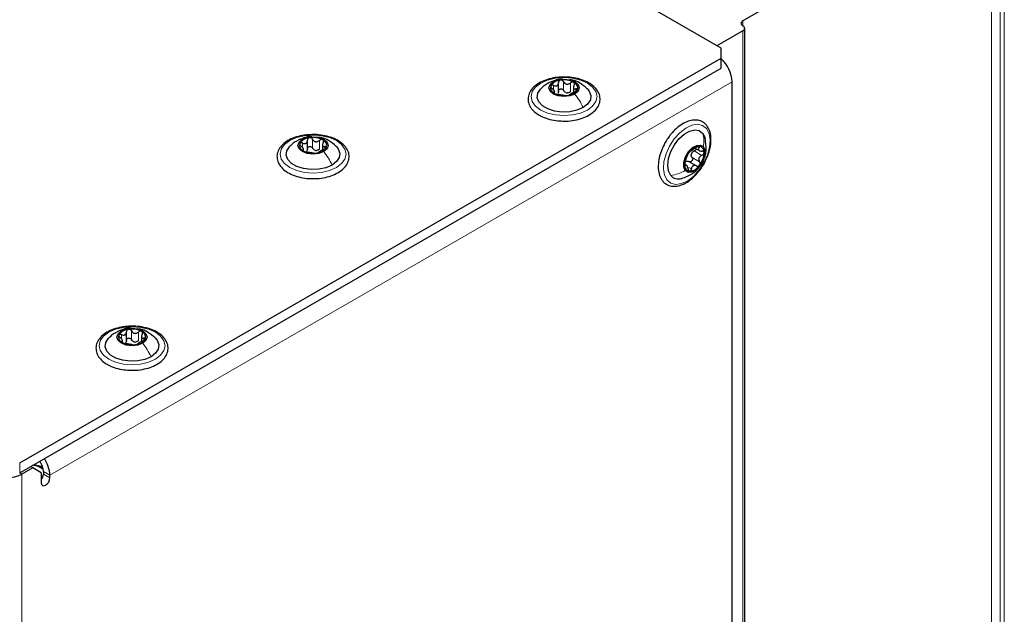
# Paper-space layout 'Blatt2' of a CAD drawing. Header units: millimetres. Extents: x 5 to 418, y 2 to 292.
# Tile 84 of 124: x 145 to 171, y 205 to 222. Entities that reach past the tile are written whole.
import ezdxf

# ---------------------------------------------------------------- set-up
doc = ezdxf.new("R2010")
doc.units = ezdxf.units.MM

psp = doc.layouts.new('Blatt2')

# ---------------------------------------------------------------- linework, layer by layer
at = {"color": 7, "linetype": 'Continuous', "lineweight": 25}
for p, q in [((163.729, 220.74), (105.746, 254.213)), ((171.095, 225.4), (164.318, 221.488)), ((164.318, 221.216), (163.611, 220.808)), ((164.367, 139.902), (164.367, 221.284)), ((163.729, 220.468), (163.729, 220.74)), ((144.59, 209.419), (163.729, 220.468)), ((163.729, 220.196), (163.729, 220.468)), ((144.59, 209.147), (163.729, 220.196)), ((159.287, 219.536), (159.287, 219.799)), ((164.024, 195.053), (164.024, 219.821)), ((159.183, 219.508), (159.183, 219.575)), ((159.696, 219.695), (159.696, 219.532)), ((152.44, 217.964), (152.44, 218.228)), ((152.849, 218.124), (152.849, 217.961)), ((152.336, 217.936), (152.336, 218.004)), ((163.024, 218.005), (163.126, 217.946)), ((162.778, 217.546), (162.737, 217.569)), ((162.842, 217.646), (163.049, 217.527)), ((147.502, 212.733), (147.502, 212.996)), ((147.398, 212.704), (147.398, 212.772)), ((147.911, 212.892), (147.911, 212.729)), ((144.944, 209.283), (144.649, 209.113)), ((144.944, 209.283), (144.885, 209.317)), ((145.179, 209.147), (144.944, 209.283)), ((145.222, 209.289), (144.947, 209.353)), ((144.977, 209.37), (145.213, 209.319)), ((145.233, 209.244), (145.096, 209.322)), ((145.179, 209.147), (145.179, 208.875)), ((145.238, 209.181), (145.238, 209.113)), ((145.415, 209.011), (145.415, 209.079))]:
    psp.add_line(p, q, dxfattribs=at)
at = {"color": 7, "linetype": 'Continuous', "lineweight": 18}
for p, q in [((171.095, 144.018), (171.095, 225.4)), ((171.331, 225.4), (171.331, 144.018)), ((171.448, 143.95), (171.448, 225.332)), ((164.318, 221.488), (164.318, 221.352)), ((164.318, 139.834), (164.318, 221.216)), ((164.024, 219.821), (145.415, 209.079)), ((159.152, 219.606), (159.152, 219.723)), ((159.428, 219.585), (159.428, 219.823)), ((159.612, 219.556), (159.612, 219.794)), ((159.163, 219.513), (159.163, 219.535)), ((159.765, 219.567), (159.765, 219.628)), ((152.305, 218.034), (152.305, 218.151)), ((152.581, 218.013), (152.581, 218.251)), ((152.765, 217.984), (152.765, 218.223)), ((152.316, 217.941), (152.316, 217.964)), ((152.918, 217.995), (152.918, 218.057)), ((162.992, 217.934), (163.199, 217.815)), ((163.072, 218.051), (163.122, 218.022)), ((162.93, 217.76), (163.136, 217.641)), ((162.729, 217.548), (162.75, 217.536)), ((162.839, 217.486), (162.914, 217.443)), ((147.643, 212.781), (147.643, 213.019)), ((147.827, 212.753), (147.827, 212.991)), ((147.367, 212.803), (147.367, 212.92)), ((147.378, 212.709), (147.378, 212.732)), ((147.98, 212.763), (147.98, 212.825)), ((144.59, 209.419), (144.59, 209.147)), ((144.59, 209.147), (144.649, 209.113)), ((144.649, 183.596), (144.649, 209.113)), ((145.238, 209.181), (145.415, 209.079)), ((145.238, 209.113), (145.415, 209.011))]:
    psp.add_line(p, q, dxfattribs=at)
at = {"color": 7, "linetype": 'Continuous', "lineweight": 18, "flags": 128}
for points in [[(158.803, 219.787), (158.989, 219.87), (159.206, 219.922), (159.439, 219.94), (159.672, 219.922), (159.889, 219.87), (160.076, 219.787), (160.219, 219.68), (160.309, 219.554), (160.339, 219.42), (160.309, 219.286), (160.219, 219.16), (160.076, 219.053), (159.889, 218.97), (159.672, 218.918), (159.439, 218.9), (159.206, 218.918), (158.989, 218.97), (158.803, 219.053), (158.66, 219.16), (158.57, 219.286), (158.539, 219.42), (158.57, 219.554), (158.66, 219.68), (158.803, 219.787)], [(163.324, 218.545), (163.394, 218.411), (163.422, 218.238), (163.407, 218.038), (163.35, 217.825), (163.254, 217.613), (163.127, 217.417), (162.976, 217.249), (162.812, 217.122), (162.647, 217.044), (162.491, 217.02), (162.355, 217.052), (162.249, 217.138), (162.179, 217.272), (162.15, 217.444), (162.165, 217.644), (162.223, 217.857), (162.318, 218.069), (162.446, 218.266), (162.597, 218.433), (162.761, 218.561), (162.926, 218.639), (163.082, 218.663), (163.218, 218.631), (163.324, 218.545)], [(151.956, 218.216), (152.142, 218.298), (152.359, 218.35), (152.592, 218.368), (152.825, 218.35), (153.042, 218.298), (153.229, 218.216), (153.372, 218.108), (153.462, 217.983), (153.492, 217.848), (153.462, 217.714), (153.372, 217.589), (153.229, 217.481), (153.042, 217.398), (152.825, 217.347), (152.592, 217.329), (152.359, 217.347), (152.142, 217.398), (151.956, 217.481), (151.813, 217.589), (151.723, 217.714), (151.692, 217.848), (151.723, 217.983), (151.813, 218.108), (151.956, 218.216)], [(147.018, 212.984), (147.204, 213.067), (147.421, 213.118), (147.654, 213.136), (147.887, 213.118), (148.104, 213.067), (148.291, 212.984), (148.434, 212.876), (148.524, 212.751), (148.554, 212.617), (148.524, 212.482), (148.434, 212.357), (148.291, 212.249), (148.104, 212.167), (147.887, 212.115), (147.654, 212.097), (147.421, 212.115), (147.204, 212.167), (147.018, 212.249), (146.875, 212.357), (146.785, 212.482), (146.754, 212.617), (146.785, 212.751), (146.875, 212.876), (147.018, 212.984)]]:
    psp.add_lwpolyline(points, dxfattribs=at)
at = {"color": 7, "linetype": 'Continuous', "lineweight": 25, "flags": 128}
for points in [[(159.731, 219.49), (159.597, 219.438), (159.439, 219.42), (159.281, 219.438), (159.148, 219.49), (159.058, 219.567), (159.027, 219.658), (159.058, 219.749), (159.148, 219.827)], [(159.148, 219.827), (159.281, 219.878), (159.439, 219.896), (159.597, 219.878), (159.731, 219.827), (159.82, 219.749), (159.852, 219.658), (159.82, 219.567), (159.731, 219.49)], [(159.958, 219.121), (159.791, 219.048), (159.595, 219.006), (159.387, 218.998), (159.183, 219.023), (159, 219.081), (158.852, 219.166), (158.752, 219.272), (158.708, 219.39), (158.723, 219.51), (158.796, 219.623), (158.801, 219.628)], [(160.069, 219.637), (160.126, 219.568), (160.171, 219.45), (160.156, 219.33), (160.083, 219.217), (159.958, 219.121)], [(162.348, 217.268), (162.288, 217.389), (162.268, 217.546), (162.29, 217.727), (162.352, 217.918), (162.45, 218.102), (162.574, 218.265), (162.716, 218.394), (162.864, 218.478), (163.005, 218.51), (163.129, 218.489), (163.224, 218.414)], [(163.224, 218.414), (163.285, 218.294), (163.287, 218.287)], [(152.884, 217.918), (152.75, 217.867), (152.592, 217.848), (152.434, 217.867), (152.3, 217.918), (152.211, 217.995), (152.18, 218.087), (152.211, 218.178), (152.3, 218.255)], [(152.3, 218.255), (152.434, 218.307), (152.592, 218.325), (152.75, 218.307), (152.884, 218.255), (152.973, 218.178), (153.005, 218.087), (152.973, 217.995), (152.884, 217.918)], [(162.746, 217.4), (162.705, 217.499), (162.708, 217.632), (162.754, 217.779), (162.837, 217.917), (162.943, 218.025), (163.057, 218.088), (163.161, 218.095), (163.239, 218.045)], [(153.111, 217.549), (152.944, 217.477), (152.748, 217.435), (152.54, 217.426), (152.336, 217.452), (152.153, 217.509), (152.005, 217.595), (151.905, 217.7), (151.861, 217.818), (151.876, 217.938), (151.949, 218.051), (151.953, 218.056)], [(153.222, 218.065), (153.279, 217.996), (153.324, 217.879), (153.309, 217.758), (153.236, 217.646), (153.111, 217.549)], [(163.239, 218.045), (163.28, 217.946), (163.277, 217.813), (163.231, 217.666), (163.148, 217.528), (163.042, 217.419), (162.929, 217.357), (162.824, 217.35), (162.746, 217.4)], [(147.946, 212.686), (147.812, 212.635), (147.654, 212.617), (147.496, 212.635), (147.363, 212.686), (147.273, 212.764), (147.242, 212.855), (147.273, 212.946), (147.363, 213.023)], [(147.363, 213.023), (147.496, 213.075), (147.654, 213.093), (147.812, 213.075), (147.946, 213.023), (148.035, 212.946), (148.067, 212.855), (148.035, 212.764), (147.946, 212.686)], [(148.173, 212.317), (148.006, 212.245), (147.81, 212.203), (147.602, 212.194), (147.398, 212.22), (147.215, 212.278), (147.067, 212.363), (146.967, 212.469), (146.923, 212.586), (146.938, 212.707), (147.011, 212.819), (147.015, 212.825)], [(148.284, 212.833), (148.341, 212.765), (148.386, 212.647), (148.371, 212.527), (148.298, 212.414), (148.173, 212.317)], [(145.179, 208.875), (145.188, 208.828), (145.214, 208.798), (145.252, 208.791), (145.297, 208.807), (145.342, 208.843), (145.381, 208.894), (145.406, 208.953), (145.415, 209.011)]]:
    psp.add_lwpolyline(points, dxfattribs=at)
at = {"color": 7, "linetype": 'Continuous', "lineweight": 25}
for centre, radius, start, end in [((164.344, 221.42), 0.0728, 110.7834, 249.2166), ((164.293, 221.284), 0.0728, 290.7834, 69.2166), ((163.12, 219.779), 0.904, 2.6772, 47.6925), ((159.233, 219.659), 0.165, 160.539, 249.2579), ((159.363, 219.526), 0.342, 93.4335, 146.5611), ((159.44, 219.3), 0.576, 62.6428, 99.7711), ((159.646, 219.657), 0.165, 340.539, 69.2579), ((159.439, 220.016), 0.576, 242.6428, 279.7711), ((159.542, 219.731), 0.211, 254.2708, 268.1431), ((159.516, 219.791), 0.342, 273.4335, 326.5611), ((152.385, 218.088), 0.165, 160.539, 249.2579), ((152.516, 217.954), 0.342, 93.4335, 146.5611), ((152.593, 217.728), 0.576, 62.6428, 99.7711), ((152.799, 218.085), 0.165, 340.539, 69.2579), ((152.592, 218.445), 0.576, 242.6428, 279.7711), ((152.695, 218.16), 0.211, 254.2708, 268.1431), ((152.669, 218.219), 0.342, 273.4335, 326.5611), ((163.29, 217.548), 0.563, 141.3537, 179.0628), ((163.156, 217.705), 0.362, 96.4113, 147.5266), ((163.108, 217.791), 0.206, 153.1645, 167.2519), ((163.1, 217.907), 0.159, 353.1412, 84.2768), ((162.695, 217.897), 0.563, 321.3537, 359.0628), ((162.885, 217.538), 0.159, 173.1412, 264.2768), ((162.829, 217.74), 0.362, 276.4113, 327.5266), ((162.561, 217.452), 0.281, 220.7436, 287.938), ((147.578, 212.722), 0.342, 93.4335, 146.5611), ((147.655, 212.497), 0.576, 62.6428, 99.7711), ((147.861, 212.854), 0.165, 340.539, 69.2579), ((147.447, 212.856), 0.165, 160.539, 249.2579), ((147.757, 212.928), 0.211, 254.2708, 268.1431), ((147.731, 212.987), 0.342, 273.4335, 326.5611), ((147.654, 213.213), 0.576, 242.6428, 279.7711), ((144.538, 209.041), 0.878, 2.4689, 34.2952), ((144.732, 209.158), 0.506, 2.5423, 36.9386), ((144.237, 209.909), 0.897, 242.6097, 297.3903), ((144.98, 209.126), 0.259, 320.4485, 357.1401)]:
    psp.add_arc(centre, radius, start, end, dxfattribs=at)
for points, knots in [([(159.455, 219.953), (159.388, 219.952), (159.246, 219.95), (159.036, 219.908), (158.837, 219.838), (158.669, 219.739), (158.542, 219.617), (158.466, 219.475), (158.448, 219.326), (158.485, 219.183), (158.57, 219.055), (158.671, 218.968), (158.742, 218.924), (158.761, 218.912)], [0, 0, 0, 0, 0.0866794, 0.1860201, 0.2857737, 0.3862316, 0.4874251, 0.5875941, 0.6837558, 0.7762888, 0.8686662, 0.9642393, 1, 1, 1, 1]), ([(159.001, 219.783), (158.966, 219.762), (158.894, 219.717), (158.831, 219.657), (158.799, 219.626)], [0, 0, 0, 0, 0.4735862, 1, 1, 1, 1]), ([(159.406, 219.894), (159.393, 219.896), (159.319, 219.904), (159.176, 219.866), (159.06, 219.811), (158.999, 219.783)], [0, 0, 0, 0, 0.092714, 0.523366, 1, 1, 1, 1]), ([(159.077, 219.714), (159.076, 219.709), (159.073, 219.698), (159.08, 219.678), (159.094, 219.659), (159.107, 219.647), (159.114, 219.642)], [0, 0, 0, 0, 0.249857, 0.499466, 0.749011, 1, 1, 1, 1]), ([(159.152, 219.723), (159.144, 219.726), (159.128, 219.732), (159.106, 219.733), (159.087, 219.727), (159.08, 219.719), (159.077, 219.714)], [0, 0, 0, 0, 0.2498071, 0.5000551, 0.7503094, 1, 1, 1, 1]), ([(159.152, 219.723), (159.169, 219.717), (159.194, 219.708), (159.227, 219.71), (159.249, 219.718), (159.267, 219.733), (159.284, 219.759), (159.285, 219.784), (159.287, 219.801)], [0, 0, 0, 0, 0.249168, 0.374303, 0.498903, 0.623987, 0.749746, 1, 1, 1, 1]), ([(159.342, 219.867), (159.334, 219.865), (159.317, 219.861), (159.299, 219.845), (159.288, 219.824), (159.287, 219.809), (159.287, 219.801)], [0, 0, 0, 0, 0.250033, 0.499632, 0.749228, 1, 1, 1, 1]), ([(159.428, 219.823), (159.423, 219.83), (159.415, 219.844), (159.394, 219.859), (159.368, 219.869), (159.351, 219.868), (159.342, 219.867)], [0, 0, 0, 0, 0.249815, 0.499908, 0.75012, 1, 1, 1, 1]), ([(159.364, 218.755), (159.409, 218.752), (159.529, 218.745), (159.724, 218.77), (159.935, 218.823), (160.121, 218.907), (160.272, 219.017), (160.377, 219.148), (160.428, 219.295), (160.421, 219.443), (160.361, 219.58), (160.256, 219.701), (160.108, 219.804), (159.923, 219.885), (159.711, 219.936), (159.55, 219.958), (159.464, 219.953), (159.455, 219.953)], [0, 0, 0, 0, 0.0431783, 0.1169608, 0.1909403, 0.26533, 0.3403013, 0.415461, 0.48884, 0.5588444, 0.6273329, 0.6969023, 0.7691503, 0.8429618, 0.9169212, 0.9907136, 1, 1, 1, 1]), ([(159.428, 219.823), (159.437, 219.808), (159.452, 219.785), (159.483, 219.766), (159.509, 219.758), (159.537, 219.758), (159.574, 219.766), (159.597, 219.783), (159.612, 219.794)], [0, 0, 0, 0, 0.249199, 0.374336, 0.49893, 0.624007, 0.749759, 1, 1, 1, 1]), ([(160.074, 219.632), (160.005, 219.69), (159.885, 219.79), (159.718, 219.868), (159.63, 219.874), (159.608, 219.875)], [0, 0, 0, 0, 0.507466, 0.877443, 1, 1, 1, 1]), ([(159.704, 219.811), (159.698, 219.814), (159.684, 219.82), (159.658, 219.818), (159.633, 219.81), (159.619, 219.799), (159.612, 219.794)], [0, 0, 0, 0, 0.249991, 0.499611, 0.749127, 1, 1, 1, 1]), ([(159.715, 219.735), (159.708, 219.719), (159.697, 219.696), (159.695, 219.667), (159.699, 219.648), (159.71, 219.635), (159.729, 219.625), (159.751, 219.627), (159.765, 219.628)], [0, 0, 0, 0, 0.249201, 0.374338, 0.498932, 0.624008, 0.74976, 1, 1, 1, 1]), ([(159.715, 219.735), (159.719, 219.742), (159.726, 219.756), (159.727, 219.778), (159.721, 219.798), (159.71, 219.807), (159.704, 219.811)], [0, 0, 0, 0, 0.249852, 0.499902, 0.750115, 1, 1, 1, 1]), ([(159.163, 219.535), (159.171, 219.537), (159.182, 219.54), (159.184, 219.554), (159.18, 219.568), (159.169, 219.585), (159.149, 219.611), (159.128, 219.629), (159.114, 219.642)], [0, 0, 0, 0, 0.249201, 0.374338, 0.498932, 0.624008, 0.74976, 1, 1, 1, 1]), ([(159.163, 219.535), (159.16, 219.534), (159.153, 219.532), (159.151, 219.525), (159.157, 219.516), (159.169, 219.509), (159.174, 219.505)], [0, 0, 0, 0, 0.249852, 0.499902, 0.750115, 1, 1, 1, 1]), ([(159.174, 219.505), (159.181, 219.501), (159.195, 219.494), (159.22, 219.486), (159.245, 219.479), (159.259, 219.477), (159.267, 219.476)], [0, 0, 0, 0, 0.249991, 0.499611, 0.749127, 1, 1, 1, 1]), ([(159.287, 219.563), (159.286, 219.55), (159.285, 219.524), (159.272, 219.504), (159.265, 219.494)], [0, 0, 0, 0, 0.50155, 1, 1, 1, 1]), ([(159.451, 219.447), (159.441, 219.448), (159.427, 219.45), (159.396, 219.454), (159.37, 219.458), (159.342, 219.463), (159.305, 219.469), (159.282, 219.473), (159.267, 219.476)], [0, 0, 0, 0, 0.249199, 0.374336, 0.49893, 0.624007, 0.749759, 1, 1, 1, 1]), ([(159.287, 219.563), (159.287, 219.57), (159.288, 219.586), (159.299, 219.606), (159.317, 219.622), (159.342, 219.631), (159.368, 219.63), (159.393, 219.621), (159.415, 219.606), (159.423, 219.592), (159.428, 219.585)], [0, 0, 0, 0, 0.125193, 0.249438, 0.374279, 0.499024, 0.623869, 0.749369, 0.87443, 1, 1, 1, 1]), ([(159.485, 219.528), (159.473, 219.535), (159.449, 219.549), (159.435, 219.573), (159.428, 219.585)], [0, 0, 0, 0, 0.4984571, 1, 1, 1, 1]), ([(159.451, 219.447), (159.455, 219.446), (159.464, 219.445), (159.485, 219.445), (159.51, 219.446), (159.528, 219.448), (159.536, 219.449)], [0, 0, 0, 0, 0.249815, 0.499908, 0.75012, 1, 1, 1, 1]), ([(159.612, 219.556), (159.601, 219.547), (159.577, 219.529), (159.549, 219.524), (159.535, 219.521)], [0, 0, 0, 0, 0.501552, 1, 1, 1, 1]), ([(159.536, 219.449), (159.545, 219.451), (159.561, 219.453), (159.579, 219.459), (159.591, 219.465), (159.591, 219.467), (159.592, 219.469)], [0, 0, 0, 0, 0.250033, 0.499632, 0.749228, 1, 1, 1, 1]), ([(159.727, 219.547), (159.71, 219.539), (159.684, 219.528), (159.652, 219.511), (159.63, 219.498), (159.612, 219.488), (159.595, 219.476), (159.593, 219.472), (159.592, 219.469)], [0, 0, 0, 0, 0.2491679, 0.3743031, 0.4989033, 0.6239875, 0.7497462, 1, 1, 1, 1]), ([(159.727, 219.547), (159.735, 219.55), (159.751, 219.557), (159.773, 219.571), (159.792, 219.587), (159.798, 219.597), (159.802, 219.602)], [0, 0, 0, 0, 0.249807, 0.500055, 0.750309, 1, 1, 1, 1]), ([(159.802, 219.602), (159.803, 219.607), (159.806, 219.616), (159.798, 219.626), (159.785, 219.63), (159.771, 219.629), (159.765, 219.628)], [0, 0, 0, 0, 0.249857, 0.499466, 0.749011, 1, 1, 1, 1]), ([(158.761, 218.912), (158.792, 218.896), (158.879, 218.849), (159.049, 218.793), (159.225, 218.757), (159.333, 218.755), (159.364, 218.755)], [0, 0, 0, 0, 0.180167, 0.52014, 0.85956, 1, 1, 1, 1]), ([(163.31, 217.698), (163.328, 217.735), (163.379, 217.84), (163.428, 218.02), (163.454, 218.224), (163.438, 218.411), (163.383, 218.566), (163.29, 218.686), (163.168, 218.761), (163.022, 218.788), (162.866, 218.767), (162.704, 218.7), (162.541, 218.588), (162.412, 218.465), (162.343, 218.378), (162.321, 218.35)], [0, 0, 0, 0, 0.046137, 0.131367, 0.217044, 0.30338, 0.390061, 0.466467, 0.547693, 0.626784, 0.706432, 0.789105, 0.873957, 0.959228, 1, 1, 1, 1]), ([(152.608, 218.381), (152.541, 218.38), (152.399, 218.378), (152.188, 218.337), (151.99, 218.266), (151.822, 218.168), (151.695, 218.045), (151.619, 217.904), (151.6, 217.754), (151.638, 217.612), (151.723, 217.484), (151.823, 217.396), (151.895, 217.353), (151.914, 217.341)], [0, 0, 0, 0, 0.086679, 0.18602, 0.285774, 0.386232, 0.487425, 0.587594, 0.683756, 0.776289, 0.868666, 0.964239, 1, 1, 1, 1]), ([(152.517, 217.183), (152.562, 217.181), (152.682, 217.174), (152.877, 217.198), (153.088, 217.252), (153.274, 217.335), (153.425, 217.445), (153.53, 217.577), (153.581, 217.724), (153.574, 217.872), (153.514, 218.008), (153.409, 218.129), (153.261, 218.232), (153.075, 218.314), (152.863, 218.364), (152.702, 218.386), (152.617, 218.382), (152.608, 218.381)], [0, 0, 0, 0, 0.0431783, 0.1169608, 0.1909403, 0.26533, 0.3403013, 0.415461, 0.48884, 0.5588444, 0.6273329, 0.6969023, 0.7691503, 0.8429618, 0.9169212, 0.9907136, 1, 1, 1, 1]), ([(152.153, 218.212), (152.119, 218.191), (152.047, 218.146), (151.984, 218.086), (151.951, 218.054)], [0, 0, 0, 0, 0.473586, 1, 1, 1, 1]), ([(152.559, 218.322), (152.546, 218.324), (152.472, 218.333), (152.342, 218.299), (152.237, 218.249), (152.187, 218.226)], [0, 0, 0, 0, 0.101836, 0.574859, 1, 1, 1, 1]), ([(152.23, 218.143), (152.229, 218.137), (152.226, 218.126), (152.233, 218.107), (152.247, 218.087), (152.26, 218.076), (152.267, 218.07)], [0, 0, 0, 0, 0.249857, 0.499466, 0.749011, 1, 1, 1, 1]), ([(152.305, 218.151), (152.297, 218.154), (152.281, 218.16), (152.258, 218.161), (152.239, 218.156), (152.233, 218.147), (152.23, 218.143)], [0, 0, 0, 0, 0.249807, 0.500055, 0.750309, 1, 1, 1, 1]), ([(152.305, 218.151), (152.322, 218.145), (152.347, 218.136), (152.38, 218.138), (152.402, 218.146), (152.419, 218.161), (152.436, 218.188), (152.438, 218.213), (152.44, 218.229)], [0, 0, 0, 0, 0.249168, 0.374303, 0.498903, 0.623987, 0.749746, 1, 1, 1, 1]), ([(152.495, 218.296), (152.487, 218.293), (152.47, 218.289), (152.452, 218.273), (152.441, 218.253), (152.44, 218.237), (152.44, 218.229)], [0, 0, 0, 0, 0.250033, 0.4996315, 0.7492277, 1, 1, 1, 1]), ([(152.581, 218.251), (152.576, 218.258), (152.567, 218.272), (152.547, 218.288), (152.521, 218.297), (152.504, 218.296), (152.495, 218.296)], [0, 0, 0, 0, 0.249815, 0.499908, 0.75012, 1, 1, 1, 1]), ([(152.581, 218.251), (152.59, 218.236), (152.604, 218.214), (152.635, 218.195), (152.662, 218.186), (152.69, 218.186), (152.726, 218.195), (152.75, 218.212), (152.765, 218.223)], [0, 0, 0, 0, 0.249199, 0.374336, 0.49893, 0.624007, 0.749759, 1, 1, 1, 1]), ([(153.227, 218.06), (153.158, 218.118), (153.038, 218.218), (152.871, 218.297), (152.783, 218.302), (152.761, 218.303)], [0, 0, 0, 0, 0.507466, 0.877443, 1, 1, 1, 1]), ([(152.857, 218.24), (152.85, 218.243), (152.837, 218.248), (152.811, 218.247), (152.786, 218.238), (152.772, 218.228), (152.765, 218.223)], [0, 0, 0, 0, 0.249991, 0.499611, 0.749127, 1, 1, 1, 1]), ([(152.868, 218.163), (152.861, 218.147), (152.85, 218.124), (152.848, 218.095), (152.852, 218.077), (152.862, 218.064), (152.882, 218.053), (152.903, 218.055), (152.918, 218.057)], [0, 0, 0, 0, 0.249201, 0.374338, 0.498932, 0.624008, 0.74976, 1, 1, 1, 1]), ([(152.868, 218.163), (152.872, 218.17), (152.879, 218.185), (152.88, 218.207), (152.874, 218.227), (152.863, 218.235), (152.857, 218.24)], [0, 0, 0, 0, 0.249852, 0.499902, 0.750115, 1, 1, 1, 1]), ([(162.321, 218.35), (162.298, 218.319), (162.231, 218.226), (162.149, 218.085), (162.11, 217.976), (162.096, 217.936)], [0, 0, 0, 0, 0.250579, 0.725643, 1, 1, 1, 1]), ([(163.236, 217.686), (163.254, 217.721), (163.294, 217.801), (163.332, 218.006), (163.305, 218.175), (163.285, 218.293)], [0, 0, 0, 0, 0.1898623, 0.4326961, 1, 1, 1, 1]), ([(152.316, 217.964), (152.324, 217.966), (152.335, 217.969), (152.336, 217.982), (152.332, 217.996), (152.322, 218.013), (152.302, 218.039), (152.281, 218.058), (152.267, 218.07)], [0, 0, 0, 0, 0.249201, 0.3743378, 0.4989316, 0.6240084, 0.74976, 1, 1, 1, 1]), ([(152.316, 217.964), (152.313, 217.963), (152.306, 217.961), (152.304, 217.954), (152.31, 217.944), (152.321, 217.937), (152.327, 217.933)], [0, 0, 0, 0, 0.249852, 0.499902, 0.750115, 1, 1, 1, 1]), ([(152.327, 217.933), (152.334, 217.93), (152.348, 217.923), (152.373, 217.914), (152.398, 217.907), (152.412, 217.905), (152.419, 217.904)], [0, 0, 0, 0, 0.249991, 0.499611, 0.749127, 1, 1, 1, 1]), ([(152.44, 217.991), (152.439, 217.978), (152.438, 217.953), (152.424, 217.933), (152.418, 217.923)], [0, 0, 0, 0, 0.50155, 1, 1, 1, 1]), ([(152.604, 217.875), (152.594, 217.877), (152.58, 217.879), (152.549, 217.883), (152.523, 217.886), (152.495, 217.891), (152.458, 217.898), (152.435, 217.901), (152.419, 217.904)], [0, 0, 0, 0, 0.249199, 0.374336, 0.49893, 0.624007, 0.749759, 1, 1, 1, 1]), ([(152.44, 217.991), (152.44, 217.999), (152.441, 218.014), (152.452, 218.035), (152.47, 218.051), (152.495, 218.059), (152.521, 218.059), (152.546, 218.05), (152.567, 218.034), (152.576, 218.02), (152.581, 218.013)], [0, 0, 0, 0, 0.125193, 0.249438, 0.374279, 0.499024, 0.623869, 0.749369, 0.87443, 1, 1, 1, 1]), ([(152.638, 217.957), (152.626, 217.964), (152.601, 217.978), (152.588, 218.001), (152.581, 218.013)], [0, 0, 0, 0, 0.498457, 1, 1, 1, 1]), ([(152.604, 217.875), (152.608, 217.875), (152.617, 217.874), (152.638, 217.873), (152.663, 217.874), (152.681, 217.876), (152.689, 217.877)], [0, 0, 0, 0, 0.249815, 0.499908, 0.75012, 1, 1, 1, 1]), ([(152.765, 217.984), (152.753, 217.976), (152.73, 217.958), (152.702, 217.952), (152.688, 217.949)], [0, 0, 0, 0, 0.501552, 1, 1, 1, 1]), ([(152.689, 217.877), (152.697, 217.879), (152.714, 217.882), (152.732, 217.888), (152.743, 217.893), (152.744, 217.896), (152.745, 217.897)], [0, 0, 0, 0, 0.250033, 0.4996315, 0.7492277, 1, 1, 1, 1]), ([(152.88, 217.975), (152.863, 217.968), (152.837, 217.956), (152.805, 217.939), (152.783, 217.927), (152.765, 217.916), (152.748, 217.905), (152.746, 217.9), (152.745, 217.897)], [0, 0, 0, 0, 0.249168, 0.374303, 0.498903, 0.623987, 0.749746, 1, 1, 1, 1]), ([(152.88, 217.975), (152.888, 217.979), (152.903, 217.986), (152.926, 217.999), (152.945, 218.015), (152.951, 218.025), (152.954, 218.031)], [0, 0, 0, 0, 0.249807, 0.500055, 0.750309, 1, 1, 1, 1]), ([(152.954, 218.031), (152.956, 218.035), (152.959, 218.045), (152.951, 218.054), (152.937, 218.059), (152.924, 218.057), (152.918, 218.057)], [0, 0, 0, 0, 0.249857, 0.499466, 0.749011, 1, 1, 1, 1]), ([(162.096, 217.936), (162.084, 217.906), (162.043, 217.807), (162.011, 217.638), (162.003, 217.44), (162.037, 217.263), (162.113, 217.119), (162.227, 217.018), (162.366, 216.968), (162.518, 216.969), (162.678, 217.015), (162.842, 217.107), (163.002, 217.241), (163.146, 217.41), (163.252, 217.566), (163.296, 217.667), (163.31, 217.698)], [0, 0, 0, 0, 0.033362, 0.112297, 0.191749, 0.271819, 0.351524, 0.428474, 0.502125, 0.575086, 0.650185, 0.72793, 0.80676, 0.885486, 0.964058, 1, 1, 1, 1]), ([(162.746, 217.652), (162.751, 217.667), (162.759, 217.69), (162.771, 217.725), (162.781, 217.752), (162.79, 217.776), (162.801, 217.805), (162.806, 217.818), (162.809, 217.827)], [0, 0, 0, 0, 0.249199, 0.374336, 0.49893, 0.624007, 0.749759, 1, 1, 1, 1]), ([(162.851, 217.899), (162.846, 217.892), (162.835, 217.878), (162.822, 217.856), (162.813, 217.838), (162.81, 217.83), (162.809, 217.827)], [0, 0, 0, 0, 0.249991, 0.499611, 0.749127, 1, 1, 1, 1]), ([(162.896, 217.941), (162.894, 217.941), (162.891, 217.941), (162.881, 217.933), (162.867, 217.919), (162.856, 217.906), (162.851, 217.899)], [0, 0, 0, 0, 0.249852, 0.499902, 0.750115, 1, 1, 1, 1]), ([(162.896, 217.941), (162.9, 217.941), (162.905, 217.941), (162.923, 217.951), (162.941, 217.962), (162.963, 217.976), (162.994, 217.997), (163.016, 218.014), (163.031, 218.025)], [0, 0, 0, 0, 0.249201, 0.374338, 0.498932, 0.624008, 0.74976, 1, 1, 1, 1]), ([(162.93, 217.76), (162.923, 217.772), (162.909, 217.795), (162.908, 217.823), (162.907, 217.836)], [0, 0, 0, 0, 0.501552, 1, 1, 1, 1]), ([(162.924, 217.884), (162.934, 217.895), (162.952, 217.917), (162.979, 217.929), (162.992, 217.934)], [0, 0, 0, 0, 0.498457, 1, 1, 1, 1]), ([(163.048, 217.991), (163.048, 217.989), (163.047, 217.98), (163.035, 217.964), (163.017, 217.946), (163, 217.938), (162.992, 217.934)], [0, 0, 0, 0, 0.077292, 0.385163, 0.691959, 1, 1, 1, 1]), ([(163.116, 218.064), (163.11, 218.064), (163.097, 218.063), (163.074, 218.054), (163.051, 218.04), (163.038, 218.03), (163.031, 218.025)], [0, 0, 0, 0, 0.249857, 0.499466, 0.749011, 1, 1, 1, 1]), ([(163.122, 218.022), (163.115, 218.011), (163.103, 217.994), (163.103, 217.972), (163.11, 217.958), (163.124, 217.946), (163.151, 217.934), (163.177, 217.933), (163.194, 217.932)], [0, 0, 0, 0, 0.249168, 0.374303, 0.498903, 0.623987, 0.749746, 1, 1, 1, 1]), ([(163.122, 218.022), (163.126, 218.027), (163.133, 218.038), (163.135, 218.052), (163.13, 218.062), (163.121, 218.064), (163.116, 218.064)], [0, 0, 0, 0, 0.249807, 0.500055, 0.750309, 1, 1, 1, 1]), ([(163.257, 217.888), (163.256, 217.894), (163.254, 217.908), (163.239, 217.922), (163.219, 217.931), (163.203, 217.932), (163.194, 217.932)], [0, 0, 0, 0, 0.250033, 0.499632, 0.749228, 1, 1, 1, 1]), ([(163.199, 217.815), (163.207, 217.819), (163.223, 217.827), (163.242, 217.844), (163.255, 217.866), (163.257, 217.88), (163.257, 217.888)], [0, 0, 0, 0, 0.249815, 0.499908, 0.75012, 1, 1, 1, 1]), ([(162.746, 217.652), (162.744, 217.645), (162.739, 217.632), (162.732, 217.606), (162.728, 217.58), (162.728, 217.564), (162.728, 217.557)], [0, 0, 0, 0, 0.249815, 0.499908, 0.75012, 1, 1, 1, 1]), ([(162.728, 217.557), (162.728, 217.55), (162.729, 217.537), (162.735, 217.528), (162.742, 217.527), (162.748, 217.533), (162.75, 217.536)], [0, 0, 0, 0, 0.250033, 0.499632, 0.749228, 1, 1, 1, 1]), ([(162.771, 217.659), (162.783, 217.66), (162.808, 217.663), (162.831, 217.652), (162.842, 217.646)], [0, 0, 0, 0, 0.4984571, 1, 1, 1, 1]), ([(162.93, 217.76), (162.934, 217.753), (162.942, 217.739), (162.946, 217.713), (162.942, 217.687), (162.929, 217.663), (162.91, 217.646), (162.888, 217.637), (162.864, 217.637), (162.85, 217.643), (162.842, 217.646)], [0, 0, 0, 0, 0.1252217, 0.2494831, 0.3743256, 0.4990628, 0.6238964, 0.749388, 0.8744406, 1, 1, 1, 1]), ([(163.199, 217.815), (163.182, 217.807), (163.156, 217.795), (163.131, 217.767), (163.118, 217.743), (163.112, 217.716), (163.114, 217.68), (163.127, 217.657), (163.136, 217.641)], [0, 0, 0, 0, 0.249199, 0.374336, 0.49893, 0.624007, 0.749759, 1, 1, 1, 1]), ([(163.134, 217.545), (163.139, 217.553), (163.148, 217.568), (163.152, 217.594), (163.148, 217.62), (163.14, 217.634), (163.136, 217.641)], [0, 0, 0, 0, 0.249991, 0.499611, 0.749127, 1, 1, 1, 1]), ([(151.914, 217.341), (151.944, 217.325), (152.032, 217.278), (152.202, 217.222), (152.378, 217.185), (152.486, 217.184), (152.517, 217.183)], [0, 0, 0, 0, 0.180167, 0.52014, 0.85956, 1, 1, 1, 1]), ([(162.647, 217.184), (162.753, 217.223), (162.901, 217.278), (163.057, 217.405), (163.109, 217.477), (163.135, 217.512)], [0, 0, 0, 0, 0.555822, 0.781809, 1, 1, 1, 1]), ([(162.822, 217.446), (162.818, 217.464), (162.812, 217.491), (162.799, 217.52), (162.788, 217.537), (162.778, 217.547), (162.765, 217.551), (162.756, 217.542), (162.75, 217.536)], [0, 0, 0, 0, 0.249168, 0.374303, 0.498903, 0.623987, 0.749746, 1, 1, 1, 1]), ([(162.822, 217.446), (162.824, 217.437), (162.828, 217.42), (162.839, 217.399), (162.853, 217.383), (162.864, 217.381), (162.869, 217.38)], [0, 0, 0, 0, 0.249807, 0.500055, 0.750309, 1, 1, 1, 1]), ([(162.869, 217.38), (162.875, 217.381), (162.886, 217.382), (162.9, 217.397), (162.91, 217.418), (162.913, 217.435), (162.914, 217.443)], [0, 0, 0, 0, 0.249857, 0.499466, 0.749011, 1, 1, 1, 1]), ([(163.049, 217.527), (163.033, 217.534), (163.011, 217.544), (162.979, 217.541), (162.957, 217.532), (162.939, 217.516), (162.921, 217.488), (162.917, 217.461), (162.914, 217.443)], [0, 0, 0, 0, 0.249201, 0.374338, 0.498932, 0.624008, 0.74976, 1, 1, 1, 1]), ([(163.049, 217.527), (163.056, 217.524), (163.07, 217.518), (163.094, 217.518), (163.117, 217.526), (163.128, 217.539), (163.134, 217.545)], [0, 0, 0, 0, 0.249852, 0.499902, 0.750115, 1, 1, 1, 1]), ([(147.67, 213.15), (147.603, 213.149), (147.461, 213.146), (147.25, 213.105), (147.052, 213.035), (146.884, 212.936), (146.757, 212.813), (146.681, 212.672), (146.662, 212.523), (146.7, 212.38), (146.785, 212.252), (146.885, 212.164), (146.957, 212.121), (146.976, 212.109)], [0, 0, 0, 0, 0.086679, 0.18602, 0.285774, 0.386232, 0.487425, 0.587594, 0.683756, 0.776289, 0.868666, 0.964239, 1, 1, 1, 1]), ([(147.632, 213.09), (147.615, 213.092), (147.537, 213.101), (147.404, 213.067), (147.299, 213.018), (147.249, 212.994)], [0, 0, 0, 0, 0.12537, 0.585999, 1, 1, 1, 1]), ([(147.367, 212.92), (147.384, 212.914), (147.409, 212.904), (147.442, 212.906), (147.464, 212.914), (147.481, 212.929), (147.498, 212.956), (147.5, 212.981), (147.502, 212.997)], [0, 0, 0, 0, 0.249168, 0.374303, 0.498903, 0.623987, 0.749746, 1, 1, 1, 1]), ([(147.557, 213.064), (147.549, 213.062), (147.532, 213.057), (147.514, 213.041), (147.503, 213.021), (147.502, 213.005), (147.502, 212.997)], [0, 0, 0, 0, 0.250033, 0.4996315, 0.7492277, 1, 1, 1, 1]), ([(147.643, 213.019), (147.638, 213.026), (147.63, 213.04), (147.609, 213.056), (147.583, 213.065), (147.566, 213.064), (147.557, 213.064)], [0, 0, 0, 0, 0.249815, 0.499908, 0.75012, 1, 1, 1, 1]), ([(147.579, 211.951), (147.624, 211.949), (147.744, 211.942), (147.939, 211.966), (148.15, 212.02), (148.336, 212.104), (148.487, 212.213), (148.592, 212.345), (148.643, 212.492), (148.636, 212.64), (148.576, 212.776), (148.471, 212.898), (148.323, 213.001), (148.138, 213.082), (147.926, 213.132), (147.764, 213.154), (147.679, 213.15), (147.67, 213.15)], [0, 0, 0, 0, 0.043178, 0.116961, 0.19094, 0.26533, 0.340301, 0.415461, 0.48884, 0.558844, 0.627333, 0.696902, 0.76915, 0.842962, 0.916921, 0.990714, 1, 1, 1, 1]), ([(147.643, 213.019), (147.652, 213.004), (147.667, 212.982), (147.697, 212.963), (147.724, 212.955), (147.752, 212.954), (147.788, 212.963), (147.812, 212.98), (147.827, 212.991)], [0, 0, 0, 0, 0.249199, 0.374336, 0.49893, 0.624007, 0.749759, 1, 1, 1, 1]), ([(148.289, 212.828), (148.22, 212.886), (148.1, 212.986), (147.933, 213.065), (147.845, 213.07), (147.823, 213.072)], [0, 0, 0, 0, 0.507466, 0.877443, 1, 1, 1, 1]), ([(147.919, 213.008), (147.913, 213.011), (147.899, 213.016), (147.873, 213.015), (147.848, 213.006), (147.834, 212.996), (147.827, 212.991)], [0, 0, 0, 0, 0.249991, 0.499611, 0.749127, 1, 1, 1, 1]), ([(147.93, 212.931), (147.934, 212.938), (147.941, 212.953), (147.942, 212.975), (147.936, 212.995), (147.925, 213.004), (147.919, 213.008)], [0, 0, 0, 0, 0.249852, 0.499902, 0.750115, 1, 1, 1, 1]), ([(147.216, 212.98), (147.181, 212.959), (147.109, 212.914), (147.046, 212.854), (147.013, 212.822)], [0, 0, 0, 0, 0.473586, 1, 1, 1, 1]), ([(147.292, 212.911), (147.291, 212.905), (147.288, 212.895), (147.295, 212.875), (147.309, 212.855), (147.322, 212.844), (147.329, 212.838)], [0, 0, 0, 0, 0.249857, 0.499466, 0.749011, 1, 1, 1, 1]), ([(147.367, 212.92), (147.359, 212.922), (147.343, 212.928), (147.32, 212.929), (147.301, 212.924), (147.295, 212.915), (147.292, 212.911)], [0, 0, 0, 0, 0.249807, 0.500055, 0.750309, 1, 1, 1, 1]), ([(147.378, 212.732), (147.386, 212.734), (147.397, 212.737), (147.398, 212.75), (147.394, 212.764), (147.384, 212.782), (147.364, 212.807), (147.343, 212.826), (147.329, 212.838)], [0, 0, 0, 0, 0.249201, 0.3743378, 0.4989316, 0.6240084, 0.74976, 1, 1, 1, 1]), ([(147.378, 212.732), (147.375, 212.731), (147.368, 212.729), (147.366, 212.722), (147.372, 212.713), (147.383, 212.705), (147.389, 212.702)], [0, 0, 0, 0, 0.249852, 0.499902, 0.750115, 1, 1, 1, 1]), ([(147.502, 212.759), (147.501, 212.746), (147.5, 212.721), (147.487, 212.701), (147.48, 212.691)], [0, 0, 0, 0, 0.50155, 1, 1, 1, 1]), ([(147.502, 212.759), (147.502, 212.767), (147.503, 212.782), (147.514, 212.803), (147.532, 212.819), (147.557, 212.827), (147.583, 212.827), (147.608, 212.818), (147.629, 212.802), (147.638, 212.788), (147.643, 212.781)], [0, 0, 0, 0, 0.1251933, 0.2494385, 0.3742794, 0.4990244, 0.6238686, 0.7493688, 0.8744304, 1, 1, 1, 1]), ([(147.7, 212.725), (147.688, 212.732), (147.663, 212.746), (147.65, 212.769), (147.643, 212.781)], [0, 0, 0, 0, 0.498457, 1, 1, 1, 1]), ([(147.827, 212.753), (147.815, 212.744), (147.792, 212.726), (147.764, 212.72), (147.75, 212.717)], [0, 0, 0, 0, 0.501552, 1, 1, 1, 1]), ([(147.942, 212.743), (147.925, 212.736), (147.899, 212.725), (147.867, 212.707), (147.845, 212.695), (147.827, 212.684), (147.81, 212.673), (147.808, 212.668), (147.807, 212.665)], [0, 0, 0, 0, 0.2491679, 0.3743031, 0.4989033, 0.6239875, 0.7497462, 1, 1, 1, 1]), ([(147.93, 212.931), (147.923, 212.916), (147.912, 212.892), (147.91, 212.863), (147.914, 212.845), (147.924, 212.832), (147.944, 212.822), (147.965, 212.824), (147.98, 212.825)], [0, 0, 0, 0, 0.249201, 0.374338, 0.498932, 0.624008, 0.74976, 1, 1, 1, 1]), ([(147.942, 212.743), (147.95, 212.747), (147.965, 212.754), (147.988, 212.768), (148.007, 212.783), (148.013, 212.794), (148.016, 212.799)], [0, 0, 0, 0, 0.249807, 0.500055, 0.750309, 1, 1, 1, 1]), ([(148.016, 212.799), (148.018, 212.803), (148.021, 212.813), (148.013, 212.822), (147.999, 212.827), (147.986, 212.825), (147.98, 212.825)], [0, 0, 0, 0, 0.2498571, 0.4994664, 0.7490114, 1, 1, 1, 1]), ([(147.389, 212.702), (147.396, 212.698), (147.41, 212.691), (147.435, 212.682), (147.46, 212.676), (147.474, 212.673), (147.481, 212.672)], [0, 0, 0, 0, 0.249991, 0.499611, 0.749127, 1, 1, 1, 1]), ([(147.666, 212.644), (147.656, 212.645), (147.642, 212.647), (147.611, 212.651), (147.585, 212.655), (147.557, 212.659), (147.52, 212.666), (147.497, 212.67), (147.481, 212.672)], [0, 0, 0, 0, 0.249199, 0.374336, 0.49893, 0.624007, 0.749759, 1, 1, 1, 1]), ([(147.666, 212.644), (147.67, 212.643), (147.679, 212.642), (147.7, 212.641), (147.725, 212.642), (147.743, 212.644), (147.751, 212.646)], [0, 0, 0, 0, 0.249815, 0.499908, 0.75012, 1, 1, 1, 1]), ([(147.751, 212.646), (147.76, 212.647), (147.776, 212.65), (147.794, 212.656), (147.805, 212.661), (147.806, 212.664), (147.807, 212.665)], [0, 0, 0, 0, 0.250033, 0.499632, 0.749228, 1, 1, 1, 1]), ([(146.976, 212.109), (147.006, 212.093), (147.094, 212.046), (147.264, 211.99), (147.44, 211.953), (147.548, 211.952), (147.579, 211.951)], [0, 0, 0, 0, 0.180167, 0.52014, 0.85956, 1, 1, 1, 1])]:
    psp.add_open_spline(points, degree=3, knots=knots, dxfattribs=at)
at = {"color": 7, "linetype": 'Continuous', "lineweight": 18}
for points in [[(159.003, 219.78), (159.009, 219.785), (159.049, 219.817), (159.103, 219.822), (159.148, 219.827)], [(152.156, 218.209), (152.162, 218.214), (152.202, 218.245), (152.255, 218.25), (152.3, 218.255)], [(147.218, 212.977), (147.224, 212.982), (147.264, 213.013), (147.317, 213.019), (147.363, 213.023)]]:
    psp.add_open_spline(points, degree=3, knots=[0, 0, 0, 0, 0.162643, 1, 1, 1, 1], dxfattribs=at)
for points in [[(159.958, 219.121), (159.926, 219.186), (159.862, 219.317), (159.775, 219.432), (159.731, 219.49)], [(163.224, 218.414), (163.238, 218.356), (163.266, 218.238), (163.248, 218.109), (163.239, 218.045)], [(153.111, 217.549), (153.079, 217.615), (153.015, 217.746), (152.928, 217.861), (152.884, 217.918)], [(162.348, 217.268), (162.416, 217.28), (162.552, 217.303), (162.681, 217.368), (162.746, 217.4)], [(148.173, 212.317), (148.141, 212.383), (148.077, 212.514), (147.99, 212.629), (147.946, 212.686)]]:
    psp.add_open_spline(points, degree=3, dxfattribs=at)

doc.saveas('drawing.dxf')
